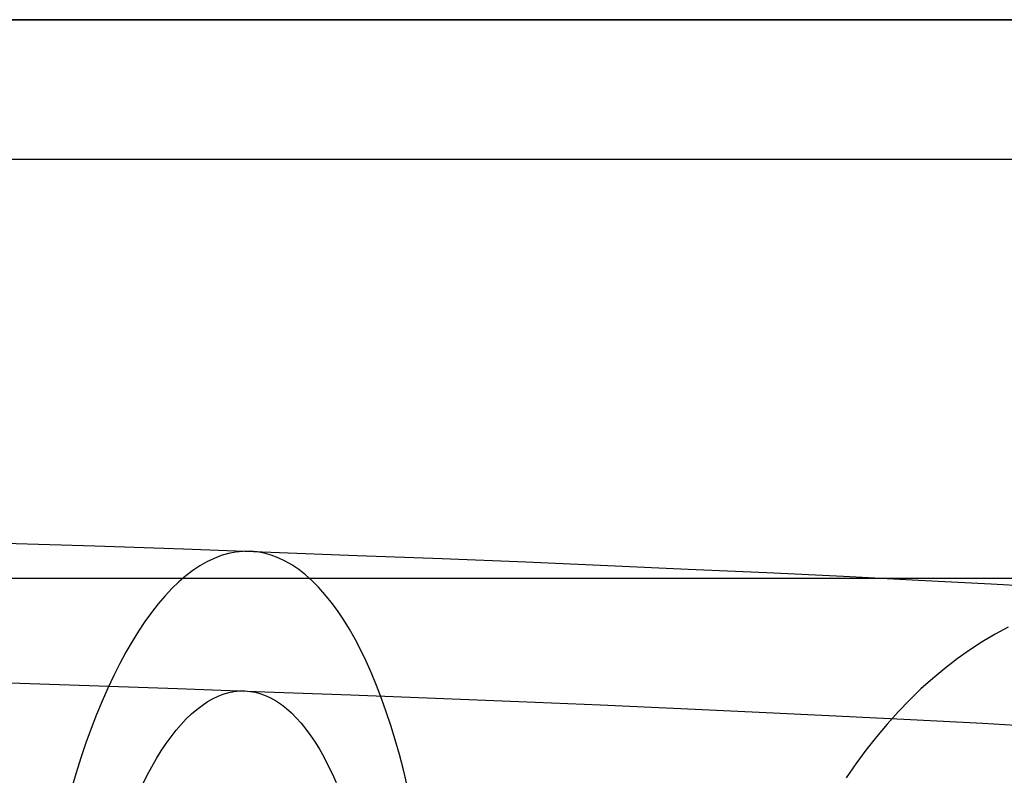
# Model space of a CAD drawing. Header units: millimetres. Extents: x -653 to -103, y 0 to 350.
# Tile 102 of 112: x -213 to -199, y 339 to 350. Entities that reach past the tile are written whole.
import ezdxf

# ---------------------------------------------------------------- set-up
doc = ezdxf.new("R2010")
doc.units = ezdxf.units.MM
doc.layers.add('Level Side Table Ferm Living', color=7, linetype='Continuous', true_color=0x000000)

msp = doc.modelspace()

# ---------------------------------------------------------------- linework, layer by layer
at = {"layer": 'Level Side Table Ferm Living'}
for p, q in [((-148.937, 350, 440), (-531.937, 350, 440)), ((-440.937, 350, 450), (-148.937, 350, 450)), ((-440.937, 350, 448), (-148.937, 350, 448)), ((-440.937, 350, 449), (-148.937, 350, 449)), ((-148.937, 348, 440), (-531.937, 348, 440)), ((-213.136, 342.509, 9.321), (-211.852, 342.467, 9.713)), ((-211.852, 342.467, 9.713), (-210.584, 342.424, 10.15)), ((-210.584, 342.424, 10.15), (-209.331, 342.379, 10.63)), ((-209.836, 342.38, 11.175), (-209.939, 342.36, 11.433)), ((-209.734, 342.39, 10.917), (-209.836, 342.38, 11.175)), ((-209.632, 342.391, 10.659), (-209.734, 342.39, 10.917)), ((-209.53, 342.383, 10.401), (-209.632, 342.391, 10.659)), ((-209.429, 342.365, 10.143), (-209.53, 342.383, 10.401)), ((-209.328, 342.337, 9.886), (-209.429, 342.365, 10.143)), ((-209.331, 342.379, 10.63), (-208.096, 342.333, 11.154)), ((-210.246, 342.242, 12.198), (-210.348, 342.183, 12.449)), ((-210.144, 342.29, 11.944), (-210.246, 342.242, 12.198)), ((-210.041, 342.33, 11.689), (-210.144, 342.29, 11.944)), ((-209.939, 342.36, 11.433), (-210.041, 342.33, 11.689)), ((-209.228, 342.299, 9.63), (-209.328, 342.337, 9.886)), ((-209.129, 342.252, 9.374), (-209.228, 342.299, 9.63)), ((-209.03, 342.196, 9.121), (-209.129, 342.252, 9.374)), ((-208.096, 342.333, 11.154), (-206.88, 342.286, 11.72)), ((-206.88, 342.286, 11.72), (-205.685, 342.238, 12.329)), ((-205.685, 342.238, 12.329), (-204.512, 342.188, 12.979)), ((-210.449, 342.116, 12.699), (-210.549, 342.038, 12.946)), ((-210.348, 342.183, 12.449), (-210.449, 342.116, 12.699)), ((-208.933, 342.13, 8.869), (-209.03, 342.196, 9.121)), ((-208.837, 342.055, 8.62), (-208.933, 342.13, 8.869)), ((-204.512, 342.188, 12.979), (-203.362, 342.137, 13.67)), ((-203.362, 342.137, 13.67), (-202.237, 342.086, 14.4)), ((-202.237, 342.086, 14.4), (-201.138, 342.033, 15.169)), ((-148.937, 342, 448), (-531.937, 342, 448)), ((-148.937, 342, 432), (-531.937, 342, 432)), ((-148.937, 342, 434), (-531.937, 342, 434)), ((-148.937, 342, 446), (-531.937, 342, 446)), ((-210.649, 341.952, 13.191), (-210.748, 341.857, 13.432)), ((-210.549, 342.038, 12.946), (-210.649, 341.952, 13.191)), ((-208.743, 341.97, 8.373), (-208.837, 342.055, 8.62)), ((-208.649, 341.877, 8.128), (-208.743, 341.97, 8.373)), ((-201.138, 342.033, 15.169), (-200.066, 341.98, 15.976)), ((-200.066, 341.98, 15.976), (-199.024, 341.925, 16.819)), ((-210.748, 341.857, 13.432), (-210.846, 341.753, 13.67)), ((-208.558, 341.774, 7.887), (-208.649, 341.877, 8.128)), ((-199.024, 341.925, 16.819), (-198.011, 341.87, 17.699)), ((-210.846, 341.753, 13.67), (-210.943, 341.639, 13.904)), ((-208.467, 341.663, 7.649), (-208.558, 341.774, 7.887)), ((-208.379, 341.543, 7.415), (-208.467, 341.663, 7.649)), ((-210.943, 341.639, 13.904), (-211.038, 341.517, 14.135)), ((-208.293, 341.414, 7.185), (-208.379, 341.543, 7.415)), ((-211.133, 341.387, 14.361), (-211.225, 341.248, 14.583)), ((-211.038, 341.517, 14.135), (-211.133, 341.387, 14.361)), ((-208.208, 341.277, 6.959), (-208.293, 341.414, 7.185)), ((-211.225, 341.248, 14.583), (-211.317, 341.101, 14.8)), ((-208.126, 341.131, 6.737), (-208.208, 341.277, 6.959)), ((-198.783, 341.304, 21.287), (-198.969, 341.204, 21.467)), ((-211.317, 341.101, 14.8), (-211.406, 340.946, 15.012)), ((-208.045, 340.978, 6.52), (-208.126, 341.131, 6.737)), ((-198.969, 341.204, 21.467), (-199.152, 341.095, 21.644)), ((-207.967, 340.816, 6.308), (-208.045, 340.978, 6.52)), ((-199.334, 340.977, 21.818), (-199.512, 340.85, 21.989)), ((-199.152, 341.095, 21.644), (-199.334, 340.977, 21.818)), ((-211.406, 340.946, 15.012), (-211.494, 340.783, 15.219)), ((-207.892, 340.647, 6.101), (-207.967, 340.816, 6.308)), ((-199.512, 340.85, 21.989), (-199.688, 340.715, 22.157)), ((-211.494, 340.783, 15.219), (-211.58, 340.612, 15.42)), ((-199.688, 340.715, 22.157), (-199.86, 340.572, 22.321)), ((-211.58, 340.612, 15.42), (-211.664, 340.433, 15.616)), ((-207.819, 340.47, 5.9), (-207.892, 340.647, 6.101)), ((-199.86, 340.572, 22.321), (-200.029, 340.42, 22.481)), ((-213.21, 340.511, 9.358), (-211.931, 340.469, 9.749)), ((-211.931, 340.469, 9.749), (-210.666, 340.426, 10.184)), ((-211.664, 340.433, 15.616), (-211.745, 340.248, 15.806)), ((-210.666, 340.426, 10.184), (-209.417, 340.381, 10.663)), ((-209.858, 340.384, 11.047), (-209.781, 340.392, 10.854)), ((-209.781, 340.392, 10.854), (-209.704, 340.393, 10.66)), ((-209.704, 340.393, 10.66), (-209.628, 340.386, 10.467)), ((-207.748, 340.286, 5.705), (-207.819, 340.47, 5.9)), ((-200.029, 340.42, 22.481), (-200.194, 340.26, 22.637)), ((-210.241, 340.237, 12.003), (-210.165, 340.28, 11.814)), ((-210.165, 340.28, 11.814), (-210.088, 340.317, 11.624)), ((-210.088, 340.317, 11.624), (-210.012, 340.347, 11.433)), ((-210.012, 340.347, 11.433), (-209.935, 340.369, 11.24)), ((-209.935, 340.369, 11.24), (-209.858, 340.384, 11.047)), ((-209.628, 340.386, 10.467), (-209.552, 340.373, 10.273)), ((-209.552, 340.373, 10.273), (-209.477, 340.352, 10.08)), ((-209.477, 340.352, 10.08), (-209.401, 340.324, 9.888)), ((-209.417, 340.381, 10.663), (-208.186, 340.336, 11.185)), ((-209.401, 340.324, 9.888), (-209.327, 340.288, 9.697)), ((-209.327, 340.288, 9.697), (-209.253, 340.246, 9.507)), ((-208.186, 340.336, 11.185), (-206.974, 340.289, 11.75)), ((-207.68, 340.095, 5.515), (-207.748, 340.286, 5.705)), ((-206.974, 340.289, 11.75), (-205.782, 340.24, 12.357)), ((-200.194, 340.26, 22.637), (-200.356, 340.093, 22.788)), ((-211.745, 340.248, 15.806), (-211.825, 340.055, 15.989)), ((-210.467, 340.063, 12.559), (-210.393, 340.128, 12.376)), ((-210.393, 340.128, 12.376), (-210.317, 340.186, 12.19)), ((-210.317, 340.186, 12.19), (-210.241, 340.237, 12.003)), ((-209.253, 340.246, 9.507), (-209.18, 340.197, 9.318)), ((-209.18, 340.197, 9.318), (-209.109, 340.14, 9.131)), ((-209.109, 340.14, 9.131), (-209.037, 340.077, 8.946)), ((-205.782, 340.24, 12.357), (-204.613, 340.191, 13.005)), ((-204.613, 340.191, 13.005), (-203.466, 340.14, 13.693)), ((-203.466, 340.14, 13.693), (-202.345, 340.089, 14.421)), ((-211.825, 340.055, 15.989), (-211.902, 339.856, 16.166)), ((-210.615, 339.914, 12.918), (-210.542, 339.992, 12.74)), ((-210.542, 339.992, 12.74), (-210.467, 340.063, 12.559)), ((-209.037, 340.077, 8.946), (-208.968, 340.007, 8.762)), ((-208.968, 340.007, 8.762), (-208.899, 339.93, 8.581)), ((-207.614, 339.897, 5.332), (-207.68, 340.095, 5.515)), ((-202.345, 340.089, 14.421), (-201.249, 340.036, 15.188)), ((-201.249, 340.036, 15.188), (-200.181, 339.983, 15.992)), ((-200.356, 340.093, 22.788), (-200.513, 339.918, 22.936)), ((-200.181, 339.983, 15.992), (-199.142, 339.929, 16.833)), ((-211.902, 339.856, 16.166), (-211.977, 339.65, 16.337)), ((-210.759, 339.737, 13.267), (-210.688, 339.829, 13.094)), ((-210.688, 339.829, 13.094), (-210.615, 339.914, 12.918)), ((-208.899, 339.93, 8.581), (-208.831, 339.846, 8.403)), ((-208.831, 339.846, 8.403), (-208.765, 339.756, 8.227)), ((-207.552, 339.692, 5.155), (-207.614, 339.897, 5.332)), ((-200.513, 339.918, 22.936), (-200.667, 339.736, 23.078)), ((-199.142, 339.929, 16.833), (-198.132, 339.874, 17.71)), ((-210.83, 339.639, 13.437), (-210.759, 339.737, 13.267)), ((-208.765, 339.756, 8.227), (-208.7, 339.66, 8.055)), ((-207.492, 339.481, 4.985), (-207.552, 339.692, 5.155)), ((-200.667, 339.736, 23.078), (-200.816, 339.546, 23.216)), ((-211.977, 339.65, 16.337), (-212.049, 339.437, 16.5)), ((-210.9, 339.535, 13.603), (-210.83, 339.639, 13.437)), ((-208.7, 339.66, 8.055), (-208.637, 339.557, 7.885)), ((-208.637, 339.557, 7.885), (-208.575, 339.448, 7.719)), ((-200.816, 339.546, 23.216), (-200.96, 339.35, 23.349)), ((-212.049, 339.437, 16.5), (-212.119, 339.219, 16.657)), ((-211.035, 339.308, 13.925), (-210.968, 339.425, 13.766)), ((-210.968, 339.425, 13.766), (-210.9, 339.535, 13.603)), ((-208.575, 339.448, 7.719), (-208.515, 339.332, 7.556)), ((-207.435, 339.263, 4.821), (-207.492, 339.481, 4.985)), ((-211.101, 339.186, 14.08), (-211.035, 339.308, 13.925)), ((-208.515, 339.332, 7.556), (-208.456, 339.211, 7.397)), ((-200.96, 339.35, 23.349), (-201.1, 339.147, 23.477)), ((-212.119, 339.219, 16.657), (-212.186, 338.995, 16.806)), ((-211.165, 339.058, 14.231), (-211.101, 339.186, 14.08)), ((-208.456, 339.211, 7.397), (-208.399, 339.084, 7.242)), ((-207.382, 339.04, 4.665), (-207.435, 339.263, 4.821))]:
    msp.add_line(p, q, dxfattribs=at)

doc.saveas('drawing.dxf')
